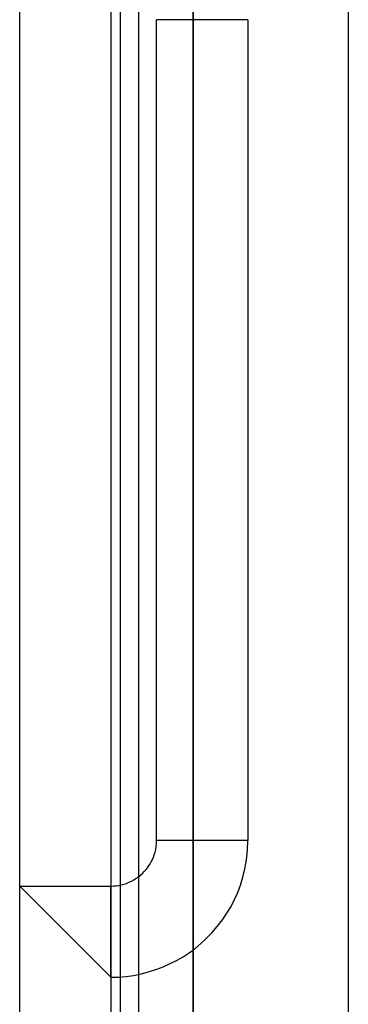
# Model space of a CAD drawing. Header units: millimetres. Extents: x -93 to 0, y 0 to 191.
# Tile 62 of 150: x -93 to -89.4, y 133.7 to 144.5. Entities that reach past the tile are written whole.
import ezdxf

# ---------------------------------------------------------------- set-up
doc = ezdxf.new("R2010")
doc.units = ezdxf.units.MM
doc.layers.add('MAIN-1', color=7, linetype='Continuous')
doc.layers.add('MAIN-2', color=7, linetype='Continuous')

msp = doc.modelspace()

# ---------------------------------------------------------------- linework, layer by layer
at = {"layer": 'MAIN-1'}
for p, q in [((-93, 0), (-93, 187.5)), ((-92, 187.5), (-92, 0))]:
    msp.add_line(p, q, dxfattribs=at)
at = {"layer": 'MAIN-2'}
for p, q in [((-92, 187.5), (-92, 0)), ((-89.4, 185), (-89.4, 2.2)), ((-91.1, 16.6), (-91.1, 183.1)), ((-91.7, 167.05), (-91.7, 23.45)), ((-91.9, 146.55), (-91.9, 47.55)), ((-91.1, 146.55), (-91.1, 47.55)), ((-92, 145), (-92, 135)), ((-90.5, 144.5), (-91.5, 144.5)), ((-91.5, 144.5), (-91.5, 144.5)), ((-91.5, 135.5), (-91.5, 144.5)), ((-90.5, 144.5), (-90.5, 144.5)), ((-90.5, 144.5), (-90.5, 135.5)), ((-91.517, 135.37), (-91.51, 135.401)), ((-91.51, 135.401), (-91.505, 135.432)), ((-91.505, 135.432), (-91.501, 135.466)), ((-91.501, 135.466), (-91.5, 135.5)), ((-90.5, 135.5), (-91.5, 135.5)), ((-91.5, 135.5), (-91.5, 135.5)), ((-90.504, 135.392), (-90.5, 135.5)), ((-90.5, 135.5), (-90.5, 135.5)), ((-91.558, 135.266), (-91.546, 135.29)), ((-91.546, 135.29), (-91.535, 135.315)), ((-91.535, 135.315), (-91.526, 135.342)), ((-91.526, 135.342), (-91.517, 135.37)), ((-90.533, 135.19), (-90.516, 135.289)), ((-90.516, 135.289), (-90.504, 135.392)), ((-91.635, 135.159), (-91.617, 135.179)), ((-91.617, 135.179), (-91.6, 135.2)), ((-91.6, 135.2), (-91.584, 135.221)), ((-91.584, 135.221), (-91.57, 135.243)), ((-91.57, 135.243), (-91.558, 135.266)), ((-90.556, 135.096), (-90.533, 135.19)), ((-91.748, 135.069), (-91.723, 135.085)), ((-91.723, 135.085), (-91.699, 135.102)), ((-91.699, 135.102), (-91.676, 135.12)), ((-91.676, 135.12), (-91.655, 135.139)), ((-91.655, 135.139), (-91.635, 135.159)), ((-90.582, 135.009), (-90.556, 135.096)), ((-93, 135), (-93, 135)), ((-93, 135), (-92, 135)), ((-92, 134), (-93, 135)), ((-92, 135), (-91.972, 135.001)), ((-92, 135), (-92, 135)), ((-92, 134), (-92, 135)), ((-91.972, 135.001), (-91.944, 135.003)), ((-91.944, 135.003), (-91.915, 135.007)), ((-91.915, 135.007), (-91.887, 135.012)), ((-91.887, 135.012), (-91.859, 135.02)), ((-91.859, 135.02), (-91.831, 135.029)), ((-91.831, 135.029), (-91.803, 135.041)), ((-91.803, 135.041), (-91.775, 135.054)), ((-91.775, 135.054), (-91.748, 135.069)), ((-90.612, 134.928), (-90.582, 135.009)), ((-90.646, 134.851), (-90.612, 134.928)), ((-90.729, 134.703), (-90.685, 134.776)), ((-90.685, 134.776), (-90.646, 134.851)), ((-90.78, 134.63), (-90.729, 134.703)), ((-90.895, 134.488), (-90.836, 134.557)), ((-90.836, 134.557), (-90.78, 134.63)), ((-91.018, 134.365), (-90.957, 134.423)), ((-90.957, 134.423), (-90.895, 134.488)), ((-91.08, 134.313), (-91.018, 134.365)), ((-91.276, 134.186), (-91.208, 134.225)), ((-91.208, 134.225), (-91.142, 134.267)), ((-91.142, 134.267), (-91.08, 134.313)), ((-91.507, 134.084), (-91.427, 134.115)), ((-91.427, 134.115), (-91.35, 134.149)), ((-91.35, 134.149), (-91.276, 134.186)), ((-92, 134), (-91.917, 134.002)), ((-92, 134), (-92, 134)), ((-91.917, 134.002), (-91.835, 134.009)), ((-91.835, 134.009), (-91.752, 134.02)), ((-91.752, 134.02), (-91.67, 134.036)), ((-91.67, 134.036), (-91.588, 134.058)), ((-91.588, 134.058), (-91.507, 134.084))]:
    msp.add_line(p, q, dxfattribs=at)

doc.saveas('drawing.dxf')
